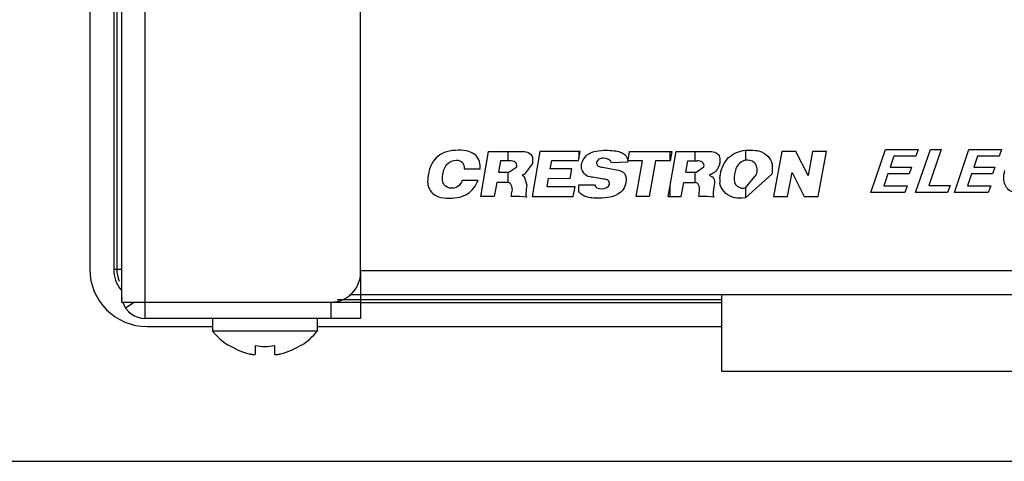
# Model space of a CAD drawing. Header units: inches. Extents: x 0 to 34, y 0 to 22.
# Tile 2 of 27: x 7.1 to 9.1, y 0 to 0.9. Entities that reach past the tile are written whole.
import ezdxf

# ---------------------------------------------------------------- set-up
doc = ezdxf.new("R2010")
doc.units = ezdxf.units.IN
doc.header["$LTSCALE"] = 1.87
doc.header["$MEASUREMENT"] = 0
doc.layers.get('0').update_dxf_attribs({"linetype": 'CONTINUOUS'})
doc.layers.add('02___PRT_ALL_AXES', color=7, linetype='CONTINUOUS')
doc.layers.add('5_ALL_CURVES', color=7, linetype='CONTINUOUS')

msp = doc.modelspace()

# ---------------------------------------------------------------- linework, layer by layer
at = {"color": 8}
for p, q in [((7.278877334, 3.6665622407), (7.278877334, 0.3325622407)), ((7.212877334, 3.6616353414), (7.212877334, 0.4014891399)), ((7.262877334, 3.6615622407), (7.262877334, 0.4015622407)), ((7.2691671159, 3.6615622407), (7.2691671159, 0.4015622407)), ((7.328877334, 0.2985622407), (7.328877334, 3.6404294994)), ((7.778877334, 0.3945622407), (7.778877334, 0.9458997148)), ((7.262877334, 0.4015622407), (7.278877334, 0.4015622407)), ((7.778877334, 0.3985622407), (23.536877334, 0.3985622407)), ((7.278877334, 0.3325622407), (7.716877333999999, 0.3325622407)), ((7.287512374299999, 0.320474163), (7.3053143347, 0.3325622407)), ((7.716877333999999, 0.3325622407), (7.716877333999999, 0.2985622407)), ((7.716877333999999, 0.3325622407), (7.778877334, 0.3325622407)), ((7.729647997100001, 0.3378520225), (8.532877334, 0.3378520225)), ((7.755504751, 0.3485622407), (23.560249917, 0.3485622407)), ((7.778877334, 0.3325622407), (7.778877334, 0.2985622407)), ((7.778877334, 0.3315622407), (8.532877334, 0.3315622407)), ((8.532877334, 0.3485622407), (8.532877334, 0.1885622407)), ((7.778877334, 0.2985622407), (7.328877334, 0.2985622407)), ((7.3328042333, 0.2815622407), (7.469377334, 0.2815622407)), ((7.688377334, 0.2815622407), (8.532877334, 0.2815622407)), ((7.5021125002, 0.2425192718), (7.5021125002, 0.243599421)), ((7.5589625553, 0.2242060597), (7.5589625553, 0.2416466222)), ((7.5987921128, 0.2416466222), (7.5987921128, 0.2242060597)), ((7.6556421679, 0.243599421), (7.6556421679, 0.2425192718)), ((7.5586830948, 0.2237051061), (7.5589625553, 0.2242060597)), ((7.5987921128, 0.2242060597), (7.5990715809, 0.2237051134)), ((8.532877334, 0.1885622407), (9.282877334, 0.1885622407)), ((0, 0), (34, 0))]:
    msp.add_line(p, q, dxfattribs=at)
at = {"color": 5}
for p, q in [((8.0298222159, 0.5529165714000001), (8.046341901, 0.6472945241)), ((8.046341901, 0.6472945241), (8.1075899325, 0.6472945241)), ((8.0862552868, 0.6472945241), (8.0862552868, 0.6274283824)), ((8.1537001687, 0.6472945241), (8.13786946, 0.5570543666)), ((8.2376568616, 0.6472945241), (8.1537001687, 0.6472945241)), ((8.2349048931, 0.6472945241), (8.2349048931, 0.6323968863)), ((8.2349048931, 0.6323968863), (8.2376568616, 0.6472945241)), ((8.338133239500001, 0.628255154), (8.340885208, 0.6472945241)), ((8.340885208, 0.6472945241), (8.4289757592, 0.6472945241)), ((8.424845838, 0.6472945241), (8.424845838, 0.6274283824)), ((8.4379206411, 0.6472945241), (8.424845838, 0.5760937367)), ((8.4289757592, 0.6472945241), (8.425534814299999, 0.6274283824)), ((8.4379206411, 0.6472945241), (8.4991686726, 0.6472945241)), ((8.477837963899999, 0.6274283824), (8.477837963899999, 0.6472945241)), ((8.5831293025, 0.6497787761), (8.5831293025, 0.6290858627)), ((8.5831293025, 0.6497787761), (8.594141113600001, 0.6497787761)), ((8.8454048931, 0.5612000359), (8.8756962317, 0.651219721)), ((8.8756962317, 0.651219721), (8.943834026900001, 0.651219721)), ((8.9386686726, 0.5612000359), (8.969731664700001, 0.651219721)), ((8.943834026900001, 0.651219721), (8.9390230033, 0.6371803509)), ((8.992432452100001, 0.651219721), (8.9665426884, 0.5759716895)), ((8.969731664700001, 0.651219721), (8.992432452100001, 0.651219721)), ((9.0198970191, 0.5612000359), (9.0501883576, 0.651219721)), ((9.0501883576, 0.651219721), (9.1183261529, 0.651219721)), ((9.1183261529, 0.651219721), (9.1135151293, 0.6371803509)), ((8.0711135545, 0.6274283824), (8.0669875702, 0.60424728)), ((8.090385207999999, 0.6274283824), (8.0711135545, 0.6274283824)), ((8.13786946, 0.6224598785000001), (8.121353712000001, 0.6001055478)), ((8.13786946, 0.6348811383), (8.13786946, 0.6224598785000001)), ((8.1750308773, 0.6108653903), (8.1784718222, 0.628255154)), ((8.1784718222, 0.628255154), (8.2342159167, 0.628255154)), ((8.2342159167, 0.628255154), (8.2349048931, 0.6323968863)), ((8.336755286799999, 0.6249441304), (8.3030348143, 0.6232905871)), ((8.335381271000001, 0.6348811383), (8.338133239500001, 0.628255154)), ((8.336755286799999, 0.6274283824), (8.336755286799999, 0.6249441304)), ((8.367723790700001, 0.6274283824), (8.336755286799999, 0.6274283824)), ((8.3546489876, 0.5529165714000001), (8.367723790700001, 0.6274283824)), ((8.3952513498, 0.6274283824), (8.3821765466, 0.5529165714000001)), ((8.425534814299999, 0.6274283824), (8.3952513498, 0.6274283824)), ((8.4585663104, 0.60424728), (8.462696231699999, 0.6274283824)), ((8.462696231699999, 0.6274283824), (8.4819639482, 0.6274283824)), ((8.5294521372, 0.6323968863), (8.5294521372, 0.6266016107)), ((8.638873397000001, 0.6208023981), (8.638873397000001, 0.6050701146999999)), ((8.8935190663, 0.6371803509), (8.885889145, 0.6142827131)), ((8.9390230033, 0.6371803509), (8.8935190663, 0.6371803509)), ((9.0680111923, 0.6371803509), (9.060381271, 0.6142827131)), ((9.1135151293, 0.6371803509), (9.0680111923, 0.6371803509)), ((7.9954127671, 0.6108653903), (8.0284482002, 0.6108653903)), ((8.0669875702, 0.60424728), (8.0883222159, 0.60424728)), ((8.0862552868, 0.60424728), (8.0862552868, 0.582719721)), ((8.0883222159, 0.60424728), (8.105526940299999, 0.6150071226)), ((8.121353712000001, 0.6001055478), (8.1165348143, 0.5976252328)), ((8.1165348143, 0.5976252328), (8.1206647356, 0.5951409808)), ((8.2204521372, 0.6108653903), (8.1750308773, 0.6108653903)), ((8.2170111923, 0.5909992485), (8.2204521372, 0.6108653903)), ((8.2844560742, 0.6141803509), (8.313357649, 0.6092118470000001)), ((8.4585663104, 0.60424728), (8.4799009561, 0.60424728)), ((8.477837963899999, 0.582719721), (8.477837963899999, 0.60424728)), ((8.4799009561, 0.60424728), (8.4964167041, 0.6150071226)), ((8.512247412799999, 0.6001055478), (8.507428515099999, 0.5976252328)), ((8.507428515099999, 0.5976252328), (8.512247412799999, 0.5951409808)), ((8.6381844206, 0.6001055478), (8.5831293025, 0.5504283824)), ((8.5831293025, 0.5711291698), (8.6065269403, 0.5992787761)), ((8.638873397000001, 0.6050701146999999), (8.6381844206, 0.6001055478)), ((8.881054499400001, 0.6004283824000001), (8.8726489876, 0.5753023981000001)), ((8.9252828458, 0.6004283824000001), (8.881054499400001, 0.6004283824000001)), ((8.885889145, 0.6142827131), (8.9298930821, 0.6142827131)), ((8.9298930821, 0.6142827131), (8.9252828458, 0.6004283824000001)), ((9.0555466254, 0.6004283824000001), (9.0471411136, 0.5753023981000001)), ((9.099774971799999, 0.6004283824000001), (9.0555466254, 0.6004283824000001)), ((9.060381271, 0.6142827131), (9.104385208, 0.6142827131)), ((9.104385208, 0.6142827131), (9.099774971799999, 0.6004283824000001)), ((8.0243182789, 0.5868614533), (7.9912867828, 0.5868614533)), ((8.063546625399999, 0.582719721), (8.0580387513, 0.5529165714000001)), ((8.0862552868, 0.582719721), (8.063546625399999, 0.582719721)), ((8.1206647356, 0.5951409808), (8.126172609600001, 0.5769244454)), ((8.1688379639, 0.5736094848), (8.1715899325, 0.5918299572)), ((8.1715899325, 0.5918299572), (8.2170111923, 0.5909992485)), ((8.2349048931, 0.5636803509), (8.2349048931, 0.577751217)), ((8.2349048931, 0.577751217), (8.267936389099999, 0.577751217)), ((8.2872080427, 0.5893457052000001), (8.263810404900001, 0.5934835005)), ((8.448932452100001, 0.5529165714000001), (8.4544363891, 0.582719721)), ((8.4544363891, 0.582719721), (8.477837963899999, 0.582719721)), ((8.5294521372, 0.5909992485), (8.5294521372, 0.5818890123)), ((8.13786946, 0.5570543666), (8.1371804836, 0.5529165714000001)), ((8.13786946, 0.5570543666), (8.13786946, 0.5529165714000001)), ((8.227334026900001, 0.5736094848), (8.1688379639, 0.5736094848)), ((8.2232041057, 0.5529165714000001), (8.227334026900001, 0.5736094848)), ((8.424845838, 0.5760937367), (8.420715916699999, 0.5529165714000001)), ((8.424845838, 0.5760937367), (8.424845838, 0.5529165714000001)), ((8.4854048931, 0.5529165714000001), (8.486093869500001, 0.558711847)), ((8.5789993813, 0.5702984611), (8.5831293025, 0.5711291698)), ((8.5831293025, 0.5711291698), (8.5831293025, 0.5504283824)), ((8.9162946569, 0.5612000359), (8.8454048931, 0.5612000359)), ((8.8726489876, 0.5753023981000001), (8.9212474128, 0.5753023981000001)), ((8.9212474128, 0.5753023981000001), (8.9162946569, 0.5612000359)), ((9.0053340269, 0.5612000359), (8.9386686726, 0.5612000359)), ((8.9665426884, 0.5759716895), (9.0109836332, 0.5759716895)), ((9.0109836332, 0.5759716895), (9.0053340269, 0.5612000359)), ((9.0907867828, 0.5612000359), (9.0198970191, 0.5612000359)), ((9.0471411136, 0.5753023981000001), (9.0957395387, 0.5753023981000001)), ((9.0957395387, 0.5753023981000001), (9.0907867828, 0.5612000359)), ((8.0580387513, 0.5529165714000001), (8.0298222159, 0.5529165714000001)), ((8.1371804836, 0.5529165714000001), (8.2232041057, 0.5529165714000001)), ((8.3821765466, 0.5529165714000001), (8.3546489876, 0.5529165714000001)), ((8.420715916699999, 0.5529165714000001), (8.448932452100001, 0.5529165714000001)), ((8.5831293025, 0.5504283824), (8.5755584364, 0.5496016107))]:
    msp.add_line(p, q, dxfattribs=at)
at = {"color": 7}
msp.add_line((7.778877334, 0.3945622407), (7.778877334, 0.3325622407), dxfattribs=at)
at = {"color": 8}
for centre, radius, start, end in [((7.332877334, 0.4015622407), 0.07, 180, 218.3204267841), ((7.332877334, 0.4015622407), 0.0637102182, 180, 203.4165979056), ((7.716877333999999, 0.3945622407), 0.062, 270, 360), ((7.328877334, 0.3485622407), 0.05, 180, 191.8061959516), ((7.328877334, 0.3485622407), 0.05, 197.9042174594, 270), ((7.578877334, 0.3605537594), 0.1408012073, 218.9502420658, 236.9616604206), ((7.578877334, 0.3605537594), 0.1408012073, 303.0383395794, 321.0497579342), ((7.578877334, 0.3605537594), 0.1398969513, 236.7204726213, 256.3873151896), ((7.578877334, 0.3605537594), 0.120563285, 260.4922435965, 279.5077564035), ((7.578877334, 0.3605537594), 0.1398969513, 283.6126848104, 303.2795273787), ((7.5609250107, 0.286380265), 0.0635818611, 256.3789800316, 258.4687980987), ((7.5968256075, 0.2863979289), 0.0635999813, 281.5315956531, 283.6208182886)]:
    msp.add_arc(centre, radius, start, end, dxfattribs=at)
msp.add_ellipse((7.332950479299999, 0.401635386), major_axis=(0.08495622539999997, 0.08495622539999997), ratio=0.9987827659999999, start_param=8.639988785, end_param=10.2095671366, dxfattribs=at)
at = {"color": 5}
for points, start_tangent, end_tangent in [([(8.0284482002, 0.6108653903), (8.0194147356, 0.6393279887), (8.0047368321, 0.6470757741), (7.983026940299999, 0.6497787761), (7.958629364, 0.6465453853), (7.9401022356, 0.6369480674), (7.9273809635, 0.6211411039), (7.9204009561, 0.5992787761), (7.9192771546, 0.5915133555)], (0.1138451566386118, 0.993498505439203), (-0.09732199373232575, -0.9952529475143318)), ([(8.1075899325, 0.6472945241), (8.1330544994, 0.6423260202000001), (8.13786946, 0.6348811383)], (1, 0), (0.2037218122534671, -0.9790288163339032)), ([(8.2404088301, 0.6199756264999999), (8.2556361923, 0.6426385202), (8.2708945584, 0.6480325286), (8.2920230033, 0.6497787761), (8.308862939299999, 0.6488473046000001), (8.3214442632, 0.6460533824), (8.335381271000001, 0.6348811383)], (0.1956856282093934, 0.9806666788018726), (0.4366235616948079, -0.8996442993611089)), ([(8.4991686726, 0.6472945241), (8.5246332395, 0.6423260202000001), (8.5294521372, 0.6323968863)], (1, 0), (0, -1)), ([(8.5294521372, 0.5909992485), (8.5308261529, 0.5992787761), (8.5371609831, 0.6192786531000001), (8.547946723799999, 0.6344647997), (8.5831293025, 0.6497787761)], (0.2658310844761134, 0.964019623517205), (0.9937979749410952, 0.1112006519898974)), ([(8.594141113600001, 0.6497787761), (8.6123567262, 0.6479291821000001), (8.638873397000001, 0.6208023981)], (1, 0), (0.1430253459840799, -0.9897190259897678)), ([(7.9506804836, 0.6001055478), (7.9604024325, 0.621735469), (7.9788970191, 0.6290858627), (7.9915426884, 0.6243235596), (7.9954127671, 0.6108653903)], (0.1778467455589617, 0.9840581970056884), (-0.05931811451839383, -0.9982391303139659)), ([(8.105526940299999, 0.6150071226), (8.1020859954, 0.6249441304), (8.090385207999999, 0.6274283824)], (0.1365842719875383, 0.9906284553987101), (-1, 0)), ([(8.263810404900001, 0.5934835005), (8.251733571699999, 0.5965748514), (8.2404088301, 0.6199756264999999)], (-0.9917936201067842, 0.1278491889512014), (0.1370977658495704, 0.9905575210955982)), ([(8.3030348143, 0.6232905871), (8.2865190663, 0.633223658), (8.2767119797, 0.6308437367), (8.2720663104, 0.6241173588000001), (8.272102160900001, 0.6224374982)], (-0.1034842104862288, 0.9946310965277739), (0.1366374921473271, -0.9906211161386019)), ([(8.272102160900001, 0.6224374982), (8.275507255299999, 0.6166606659), (8.2844560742, 0.6141803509)], (0.1366374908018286, -0.9906211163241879), (0.9723266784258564, -0.2336254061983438)), ([(8.4964167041, 0.6150071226), (8.4929757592, 0.6249441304), (8.4819639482, 0.6274283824)], (0.2672500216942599, 0.963627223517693), (-1, 0)), ([(8.5294521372, 0.6266016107), (8.5294521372, 0.6232905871), (8.5271497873, 0.6155914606), (8.5234290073, 0.6089032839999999), (8.512247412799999, 0.6001055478)], (0, -1), (-0.9376790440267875, -0.3475025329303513)), ([(8.5831293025, 0.6290858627), (8.5684191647, 0.61987228), (8.5604206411, 0.6001055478), (8.5624846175, 0.5783708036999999), (8.5789993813, 0.5702984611)], (-0.9781956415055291, -0.2076855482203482), (1, 0)), ([(8.6065269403, 0.5992787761), (8.6043182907, 0.6211603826), (8.5879482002, 0.6290858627), (8.5831293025, 0.6290858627)], (0.1778467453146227, 0.9840581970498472), (-1, 0)), ([(7.9912867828, 0.5868614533), (7.9825973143, 0.5745420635), (7.969263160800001, 0.5702984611), (7.9530033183, 0.5783708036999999), (7.9506804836, 0.6001055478)], (-0.3581096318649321, -0.9336795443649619), (0.1856090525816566, 0.9826236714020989)), ([(8.313357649, 0.6092118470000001), (8.3308212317, 0.600313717), (8.333314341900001, 0.582719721), (8.3278199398, 0.5681159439), (8.3161967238, 0.5577792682), (8.272755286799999, 0.5496016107)], (0.9819807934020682, -0.1889807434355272), (-1, 0)), ([(9.2072631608, 0.5888457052), (9.191345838, 0.5669283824), (9.161684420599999, 0.5593023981), (9.133113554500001, 0.5673890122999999), (9.1230663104, 0.5904283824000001), (9.125418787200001, 0.6076772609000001)], (-0.2799085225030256, -0.9600266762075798), (0.2977130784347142, 0.9546553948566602)), ([(7.9192771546, 0.5915133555), (7.9196380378, 0.5778954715), (7.9266814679, 0.5623324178), (7.9415954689, 0.552823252), (7.964444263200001, 0.5496016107), (7.9858972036, 0.5520468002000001), (8.0028984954, 0.5592271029), (8.0243182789, 0.5868614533)], (-0.09732199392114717, -0.9952529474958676), (0.3490852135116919, 0.9370909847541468)), ([(8.0938261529, 0.5529165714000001), (8.0945151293, 0.558711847), (8.095889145, 0.5702984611), (8.0862552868, 0.582719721)], (0, 1), (-1, 0)), ([(8.126172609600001, 0.5769244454), (8.1241056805, 0.5595386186), (8.1254836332, 0.5520897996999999)], (-0.09210157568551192, -0.9957496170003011), (0.640184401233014, -0.7682212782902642)), ([(8.267936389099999, 0.577751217), (8.282389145, 0.5694756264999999), (8.2989048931, 0.5785779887), (8.2989087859, 0.5812446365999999)], (0.1180545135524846, -0.9930071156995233), (-0.1357291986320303, 0.9907459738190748)), ([(8.2989087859, 0.5812446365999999), (8.296152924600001, 0.5868614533), (8.2872080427, 0.5893457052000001)], (-0.1357291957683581, 0.9907459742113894), (-1, 0)), ([(8.486093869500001, 0.558711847), (8.4874718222, 0.5702984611), (8.477837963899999, 0.582719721)], (0, 1), (-1, 0)), ([(8.512247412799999, 0.5951409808), (8.5180968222, 0.5888274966), (8.517751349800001, 0.5769244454), (8.516461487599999, 0.5669913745), (8.5156883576, 0.5595386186), (8.5170623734, 0.5520897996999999)], (0.9011285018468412, -0.4335520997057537), (0.6391030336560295, -0.7691211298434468)), ([(8.5755584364, 0.5496016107), (8.5561609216, 0.5517365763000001), (8.5294521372, 0.5818890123)], (-1, 0), (-0.09920380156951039, 0.9950671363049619)), ([(8.272755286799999, 0.5496016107), (8.2588089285, 0.5506371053), (8.2349048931, 0.5636803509)], (-1, 0), (-0.5030275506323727, 0.8642703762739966)), ([(8.1254836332, 0.5520897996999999), (8.0979980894, 0.5529036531), (8.0938261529, 0.5529165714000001)], (-0.9889207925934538, 0.1484441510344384), (-1, 0)), ([(8.5170623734, 0.5520897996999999), (8.4895773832, 0.5529036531), (8.4854048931, 0.5529165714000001)], (-0.9889051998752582, 0.1485479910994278), (-1, 0))]:
    msp.add_spline(points, degree=3, dxfattribs=dict(at, start_tangent=start_tangent, end_tangent=end_tangent))
at = {"color": 8}
for points, start_tangent, end_tangent in [([(7.5482148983, 0.2240817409), (7.548249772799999, 0.224074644), (7.549385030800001, 0.2238553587), (7.5505049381, 0.2236623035), (7.5516086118, 0.2234966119), (7.5526936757, 0.2233603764), (7.553752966, 0.2232570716), (7.554766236, 0.2231917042), (7.5557048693, 0.2231686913), (7.55654838, 0.2231903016), (7.5572748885, 0.2232565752), (7.557877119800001, 0.2233663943), (7.5583494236, 0.2235180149), (7.5586830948, 0.2237051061)], (0.9798581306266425, -0.1996948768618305), (0.7941869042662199, 0.6076735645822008)), ([(7.5990715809, 0.2237051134), (7.5990753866, 0.2237022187), (7.5994276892, 0.2235086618), (7.599916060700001, 0.2233571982), (7.600536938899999, 0.2232492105), (7.601284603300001, 0.2231861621), (7.602150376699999, 0.2231690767), (7.6031114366, 0.2231976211), (7.6041443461, 0.2232690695), (7.6052119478, 0.2233776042), (7.6062920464, 0.2235170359), (7.607379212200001, 0.2236833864), (7.6084722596, 0.2238742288), (7.6095397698, 0.2240817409)], (0.7946497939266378, -0.607068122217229), (0.9798576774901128, 0.1996971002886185))]:
    msp.add_spline(points, degree=3, dxfattribs=dict(at, start_tangent=start_tangent, end_tangent=end_tangent))
at = {"layer": '02___PRT_ALL_AXES', "color": 8}
for p, q in [((7.469377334, 0.2985622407), (7.469377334, 0.2720397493)), ((7.688377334, 0.2985622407), (7.688377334, 0.2720397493)), ((7.688377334, 0.2720397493), (7.469377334, 0.2720397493))]:
    msp.add_line(p, q, dxfattribs=at)
for start, end in [(218.9502420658, 236.9616604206), (303.0383395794, 321.0497579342)]:
    msp.add_arc((7.578877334, 0.3605537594), 0.1408012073, start, end, dxfattribs=at)
at = {"layer": '5_ALL_CURVES', "color": 5}
for p, q in [((8.6591244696, 0.6472945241), (8.6417935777, 0.5529165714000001)), ((8.688713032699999, 0.6472945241), (8.6591244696, 0.6472945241)), ((8.7139264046, 0.5969733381), (8.688713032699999, 0.6472945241)), ((8.7231670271, 0.6472945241), (8.7139264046, 0.5969733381)), ((8.7527555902, 0.6472945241), (8.7231670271, 0.6472945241)), ((8.735424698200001, 0.5529165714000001), (8.7527555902, 0.6472945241)), ((8.6713821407, 0.5529165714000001), (8.6806227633, 0.6032377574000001)), ((8.6806227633, 0.6032377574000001), (8.7058361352, 0.5529165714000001)), ((8.6417935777, 0.5529165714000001), (8.6713821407, 0.5529165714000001)), ((8.7058361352, 0.5529165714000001), (8.735424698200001, 0.5529165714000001))]:
    msp.add_line(p, q, dxfattribs=at)

doc.saveas('drawing.dxf')
